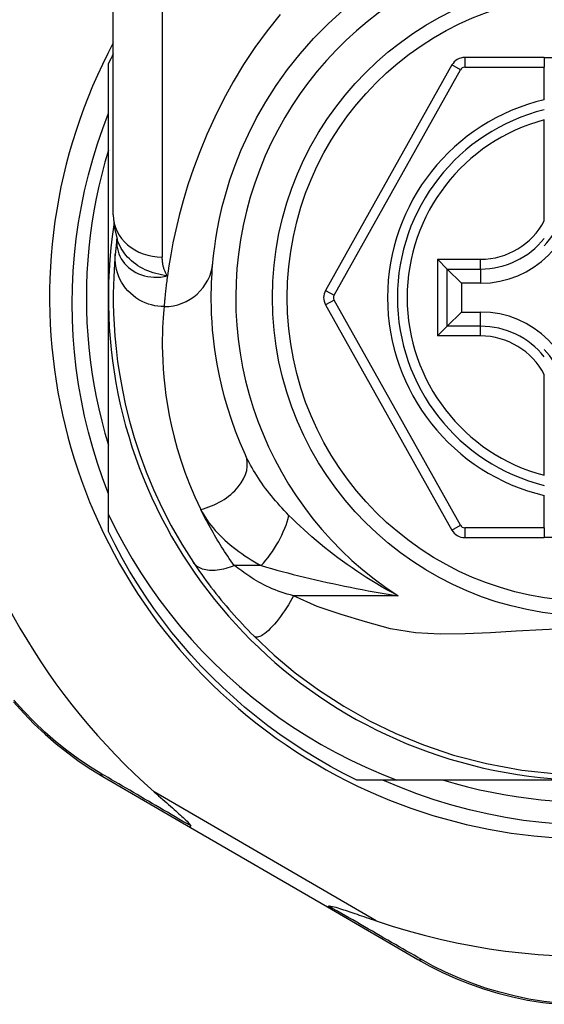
# Model space of a CAD drawing. Header units: inches. Extents: x 17 to 570, y 51 to 268.
# Tile 103 of 211: x 80.863 to 81.285, y 176.291 to 177.083. Entities that reach past the tile are written whole.
import ezdxf

# ---------------------------------------------------------------- set-up
doc = ezdxf.new("R2010")
doc.units = ezdxf.units.IN
doc.header["$MEASUREMENT"] = 0
doc.layers.add('Visible Edges(ANSI)', color=7, linetype='Continuous', lineweight=25)
doc.layers.add('Visible Tangent Edges(ANSI)', color=7, linetype='Continuous', lineweight=25)

msp = doc.modelspace()

# ---------------------------------------------------------------- linework, layer by layer
at = {"layer": 'Visible Edges(ANSI)'}
for p, q in [((80.93817, 176.92555), (80.93817, 177.16281)), ((81.28463, 177.05212), (81.22068, 177.05212)), ((81.28463, 177.05212), (81.28463, 177.04425)), ((81.28463, 177.05212), (81.35943, 177.05212)), ((80.93424, 176.85912), (80.93424, 177.04721)), ((81.21038, 177.04609), (81.10874, 176.8649)), ((81.28463, 177.01817), (81.28463, 177.04425)), ((81.28463, 176.92096), (81.28463, 177.00194)), ((80.9411, 176.90642), (80.94109, 176.90638)), ((81.20652, 176.88211), (81.19868, 176.88996)), ((81.20652, 176.88211), (81.21795, 176.87069)), ((81.23345, 176.87069), (81.21795, 176.87069)), ((81.21795, 176.87069), (81.21795, 176.84755)), ((80.93424, 176.68482), (80.93424, 176.85912)), ((81.10874, 176.85334), (81.21038, 176.67232)), ((81.20652, 176.83613), (81.21795, 176.84755)), ((81.21795, 176.84755), (81.23345, 176.84755)), ((81.19868, 176.82828), (81.20652, 176.83613)), ((81.28463, 176.7163), (81.28463, 176.79728)), ((81.28463, 176.67417), (81.28463, 176.70007)), ((80.93424, 176.67104), (80.93424, 176.68482)), ((81.28463, 176.67417), (81.28463, 176.66629)), ((81.22068, 176.66629), (81.28463, 176.66629)), ((81.35943, 176.66629), (81.28463, 176.66629)), ((80.92967, 176.47433), (81.00034, 176.43328)), ((81.16612, 176.47133), (81.13395, 176.47133)), ((81.32203, 176.47133), (81.16612, 176.47133)), ((81.00034, 176.43328), (81.11023, 176.36945)), ((81.11023, 176.36945), (81.18298, 176.32719))]:
    msp.add_line(p, q, dxfattribs=at)
at = {"layer": 'Visible Edges(ANSI)', "flags": 128}
for points in [[(81.0182, 176.88714), (81.01852, 176.89038), (81.019, 176.89474), (81.0197, 176.90022), (81.02065, 176.90676), (81.02194, 176.91432), (81.02363, 176.92284), (81.02581, 176.93228), (81.02856, 176.9426), (81.03198, 176.95372), (81.03615, 176.96551), (81.04108, 176.97784), (81.0468, 176.99055), (81.05335, 177.00352), (81.06075, 177.01661), (81.06904, 177.02967), (81.07823, 177.04257), (81.08829, 177.05515), (81.09915, 177.06733), (81.11076, 177.07905), (81.12306, 177.09023)], [(80.93424, 176.70133), (80.92964, 176.71357), (80.92542, 176.72596), (80.92159, 176.73847), (80.91816, 176.75107), (80.91512, 176.76377), (80.91249, 176.77654), (80.91026, 176.78938), (80.90843, 176.80229), (80.907, 176.81524), (80.90598, 176.82824), (80.90536, 176.84127), (80.90516, 176.85432), (80.90536, 176.86738), (80.90597, 176.88045), (80.90699, 176.8935), (80.90842, 176.90649), (80.91026, 176.91941), (80.91249, 176.93226), (80.91513, 176.94503), (80.91817, 176.9577), (80.9216, 176.97028), (80.92542, 176.98274), (80.92963, 176.99508), (80.93424, 177.00728)], [(80.93424, 176.97767), (80.93143, 176.96805), (80.92885, 176.95836), (80.92652, 176.94861), (80.92443, 176.93881), (80.92258, 176.92895), (80.92097, 176.91906), (80.91962, 176.90912), (80.9185, 176.89916), (80.91764, 176.88917), (80.91702, 176.87916), (80.91664, 176.86915), (80.91652, 176.85912), (80.91664, 176.8491), (80.91702, 176.83908), (80.91764, 176.82907), (80.9185, 176.81908), (80.91962, 176.80912), (80.92097, 176.79919), (80.92258, 176.78929), (80.92443, 176.77944), (80.92652, 176.76963), (80.92885, 176.75988), (80.93143, 176.75019), (80.93424, 176.74057)], [(80.93817, 176.92555), (80.93888, 176.91601), (80.9412, 176.90612)], [(80.94109, 176.90638), (80.94101, 176.90572), (80.94094, 176.90508), (80.94086, 176.90444), (80.94079, 176.90383), (80.94072, 176.90322), (80.94065, 176.90264), (80.94058, 176.90206), (80.94052, 176.9015), (80.94046, 176.90095), (80.9404, 176.90041), (80.94035, 176.89989), (80.94029, 176.89938), (80.94024, 176.89889), (80.94019, 176.89841), (80.94014, 176.89794), (80.9401, 176.89749), (80.94005, 176.89705), (80.94001, 176.89663), (80.93997, 176.89622), (80.93993, 176.89582), (80.9399, 176.89544), (80.93986, 176.89507), (80.93983, 176.89472), (80.9398, 176.89438)], [(80.9398, 176.89438), (80.93947, 176.89066), (80.93914, 176.88628), (80.93881, 176.88124), (80.93853, 176.87556), (80.93831, 176.86924), (80.93819, 176.86227), (80.9382, 176.85468), (80.93838, 176.84646), (80.93878, 176.83763), (80.93942, 176.8282), (80.94036, 176.81818), (80.94165, 176.80758), (80.94333, 176.79642), (80.94545, 176.78473), (80.94807, 176.77252), (80.95124, 176.75982), (80.95502, 176.74667), (80.95945, 176.73311), (80.96459, 176.71919), (80.9705, 176.70494), (80.97722, 176.69045), (80.9848, 176.67577), (80.99325, 176.661), (81.00265, 176.64618)], [(81.04436, 176.73265), (81.04016, 176.74231), (81.03641, 176.75182), (81.03307, 176.76115), (81.03013, 176.77028), (81.02757, 176.77918), (81.02536, 176.78782), (81.02348, 176.79618), (81.02189, 176.80423), (81.02058, 176.81198), (81.0195, 176.81941), (81.01865, 176.82652), (81.018, 176.8333), (81.01752, 176.83974), (81.0172, 176.84585), (81.01701, 176.8516), (81.01692, 176.85701), (81.01692, 176.86205), (81.017, 176.86674), (81.01713, 176.87106), (81.01731, 176.87502), (81.01752, 176.87861), (81.01775, 176.88183), (81.01798, 176.88468), (81.0182, 176.88714)], [(80.93424, 176.68482), (80.94021, 176.67278), (80.94656, 176.66094), (80.95327, 176.6493), (80.96036, 176.63789), (80.9678, 176.62669), (80.97561, 176.61573), (80.98376, 176.60502), (80.99226, 176.59456), (81.0011, 176.58436), (81.01025, 176.57447), (81.01971, 176.56487), (81.02945, 176.5556), (81.03949, 176.54664), (81.0498, 176.53801), (81.06039, 176.52971), (81.07124, 176.52175), (81.08234, 176.51414), (81.09369, 176.50688), (81.10528, 176.49999), (81.11709, 176.49347), (81.12909, 176.48734), (81.14126, 176.4816), (81.15361, 176.47626), (81.16612, 176.47133)], [(81.13395, 176.47133), (81.12323, 176.47671), (81.11267, 176.48238), (81.10228, 176.48835), (81.09205, 176.49461), (81.082, 176.50115), (81.07214, 176.50796), (81.06247, 176.51505), (81.053, 176.5224), (81.04373, 176.53001), (81.03469, 176.53788), (81.02586, 176.546), (81.01727, 176.55436), (81.00891, 176.56295), (81.00079, 176.57178), (80.99293, 176.58082), (80.98531, 176.59008), (80.97796, 176.59955), (80.97087, 176.60922), (80.96406, 176.61909), (80.95752, 176.62914), (80.95127, 176.63937), (80.9453, 176.64976), (80.93962, 176.66032), (80.93424, 176.67104)], [(81.00265, 176.64618), (81.00424, 176.64382), (81.00588, 176.64142), (81.00757, 176.63899), (81.0093, 176.63653), (81.01108, 176.63405), (81.01291, 176.63155), (81.01478, 176.62903), (81.01669, 176.6265), (81.01864, 176.62396), (81.02063, 176.62142), (81.02266, 176.61887), (81.02472, 176.61632), (81.02681, 176.61378), (81.02892, 176.61126), (81.03106, 176.60876), (81.03321, 176.60628), (81.03539, 176.60382), (81.03758, 176.60137), (81.03979, 176.59895), (81.04202, 176.59656), (81.04426, 176.59419), (81.04652, 176.59184), (81.04879, 176.58952), (81.05107, 176.58723)], [(81.05107, 176.58723), (81.06752, 176.57176), (81.08448, 176.55755), (81.10305, 176.54385), (81.12339, 176.53065), (81.1441, 176.51899), (81.16527, 176.50873), (81.18762, 176.49956), (81.21176, 176.49144), (81.23806, 176.48456), (81.26668, 176.47927), (81.29726, 176.47606)], [(80.858, 176.53428), (80.86616, 176.52511), (80.87463, 176.51641), (80.88337, 176.50817), (80.89234, 176.50041), (80.9015, 176.49314), (80.9108, 176.48637), (80.92021, 176.48009), (80.92967, 176.47433)], [(81.29732, 176.43588), (81.28257, 176.43717), (81.2679, 176.43896), (81.25331, 176.44127), (81.23883, 176.44408), (81.22446, 176.44739), (81.21022, 176.45119), (81.19612, 176.45549), (81.18217, 176.46028), (81.1684, 176.46556), (81.1548, 176.47133)], [(81.20348, 176.47133), (81.2131, 176.46851), (81.22279, 176.46594), (81.23254, 176.46361), (81.24235, 176.46152), (81.2522, 176.45967), (81.2621, 176.45806), (81.27203, 176.4567), (81.28199, 176.45559), (81.29198, 176.45472)], [(80.97109, 176.46183), (80.97283, 176.4603), (80.97455, 176.45879), (80.97624, 176.4573), (80.9779, 176.45584), (80.97953, 176.45441), (80.98113, 176.453), (80.98268, 176.45163), (80.98419, 176.4503), (80.98566, 176.449), (80.98707, 176.44774), (80.98843, 176.44653), (80.98974, 176.44537), (80.99098, 176.44425), (80.99216, 176.44319), (80.99327, 176.44217), (80.99431, 176.44122), (80.99536, 176.44024), (80.99642, 176.43924), (80.99744, 176.43824), (80.99838, 176.43728), (80.9992, 176.4364), (80.99984, 176.43563), (81.00026, 176.435), (81.00039, 176.43447)], [(81.00034, 176.43328), (81.00032, 176.43329), (81.0003, 176.43331), (81.00028, 176.43333), (81.00027, 176.43335), (81.00026, 176.43338), (81.00025, 176.43341), (81.00024, 176.43344), (81.00023, 176.43348), (81.00023, 176.43352), (81.00023, 176.43356), (81.00023, 176.43361), (81.00023, 176.43366), (81.00023, 176.43371), (81.00024, 176.43376), (81.00024, 176.43382), (81.00025, 176.43388), (81.00026, 176.43394), (81.00028, 176.43401), (81.00029, 176.43408), (81.00031, 176.43415), (81.00033, 176.43423), (81.00035, 176.43431), (81.00037, 176.43439), (81.00039, 176.43447)], [(81.11023, 176.36945), (81.11025, 176.36944), (81.11028, 176.36943), (81.1103, 176.36943), (81.11033, 176.36942), (81.11036, 176.36943), (81.11039, 176.36943), (81.11042, 176.36944), (81.11046, 176.36945), (81.11049, 176.36947), (81.11053, 176.36949), (81.11057, 176.36951), (81.11061, 176.36954), (81.11066, 176.36956), (81.1107, 176.3696), (81.11075, 176.36963), (81.1108, 176.36967), (81.11085, 176.36971), (81.1109, 176.36975), (81.11095, 176.3698), (81.11101, 176.36985), (81.11106, 176.36991), (81.11112, 176.36996), (81.11118, 176.37002), (81.11124, 176.37009)], [(81.11124, 176.37009), (81.11198, 176.37023), (81.11305, 176.37009), (81.11429, 176.36983), (81.11562, 176.36948), (81.11705, 176.36908), (81.11856, 176.36863), (81.12013, 176.36814), (81.1217, 176.36764), (81.12323, 176.36714), (81.12468, 176.36666), (81.12609, 176.36619), (81.12757, 176.36569), (81.12911, 176.36517), (81.13071, 176.36463), (81.13237, 176.36406), (81.13409, 176.36348), (81.13587, 176.36287), (81.13769, 176.36225), (81.13956, 176.36161), (81.14147, 176.36095), (81.14343, 176.36028), (81.14543, 176.35959), (81.14746, 176.35889), (81.14953, 176.35819)], [(81.18298, 176.32719), (81.19272, 176.3218), (81.20288, 176.31669), (81.21346, 176.31193), (81.2244, 176.30754), (81.23566, 176.30358), (81.24724, 176.30008), (81.25909, 176.29704), (81.2712, 176.29452), (81.28352, 176.29254), (81.29601, 176.29112)]]:
    msp.add_lwpolyline(points, dxfattribs=at)
at = {"layer": 'Visible Edges(ANSI)'}
msp.add_circle((81.32203, 176.85912), 0.25591, dxfattribs=at)
for centre, radius, start, end in [((81.32118, 176.85912), 0.52953, 136.3272, 168.3795), ((81.32203, 176.85912), 0.43504, 151.92751, 28.07249), ((81.32203, 176.85912), 0.431, 152.95157, 154.12615), ((81.22068, 177.04031), 0.01181, 90, 150.70877), ((81.32203, 176.85912), 0.15551, 103.91643, 256.08357), ((81.23345, 176.9477), 0.07702, 270, 0), ((81.23345, 176.9477), 0.06944, 317.48259, 0), ((81.32203, 176.85912), 0.3878, 171.33391, 340.21195), ((81.11904, 176.85912), 0.01181, 150.70877, 209.31319), ((81.23345, 176.77054), 0.07702, 0, 90), ((81.23345, 176.77054), 0.06944, 0, 42.51741), ((81.32118, 176.85912), 0.52953, 191.6205, 228.6133), ((81.22068, 176.6781), 0.01181, 209.31319, 270), ((81.32118, 176.85912), 0.52953, 251.08535, 297.06854)]:
    msp.add_arc(centre, radius, start, end, dxfattribs=at)
at = {"layer": 'Visible Tangent Edges(ANSI)'}
for p, q in [((80.97754, 177.16281), (80.97754, 176.89166)), ((81.22068, 177.05212), (81.22068, 177.04425)), ((81.11561, 176.86105), (81.21725, 177.04224)), ((81.21725, 177.04224), (81.21038, 177.04609)), ((81.22068, 177.04425), (81.28463, 177.04425)), ((81.19868, 176.88996), (81.23345, 176.88996)), ((81.19868, 176.88996), (81.19868, 176.82828)), ((81.23345, 176.88211), (81.23345, 176.88996)), ((81.20652, 176.88211), (81.23345, 176.88211)), ((81.20652, 176.83613), (81.20652, 176.88211)), ((81.23345, 176.88211), (81.23345, 176.87069)), ((81.10874, 176.8649), (81.11561, 176.86105)), ((81.11561, 176.8572), (81.10874, 176.85334)), ((81.21725, 176.67618), (81.11561, 176.8572)), ((81.23345, 176.83613), (81.23345, 176.84755)), ((81.23345, 176.83613), (81.20652, 176.83613)), ((81.23345, 176.82828), (81.23345, 176.83613)), ((81.23345, 176.82828), (81.19868, 176.82828)), ((81.21038, 176.67232), (81.21725, 176.67618)), ((81.22068, 176.67417), (81.22068, 176.66629)), ((81.28463, 176.67417), (81.22068, 176.67417)), ((81.05707, 176.64372), (81.03541, 176.64372)), ((81.16707, 176.61941), (81.08314, 176.61941)), ((81.14953, 176.35819), (80.97109, 176.46183))]:
    msp.add_line(p, q, dxfattribs=at)
at = {"layer": 'Visible Tangent Edges(ANSI)', "flags": 128}
for points in [[(81.07227, 177.08665), (81.06184, 177.07361), (81.05204, 177.0602), (81.0429, 177.04646), (81.03446, 177.03247), (81.02674, 177.01837), (81.01971, 177.00424), (81.01336, 176.99021), (81.00766, 176.97636), (81.00261, 176.96282), (80.99817, 176.94968), (80.99434, 176.93704), (80.99108, 176.92501), (80.98838, 176.9137), (80.98614, 176.90317), (80.98432, 176.89345), (80.98285, 176.88458), (80.98168, 176.87659)], [(80.941, 176.9051), (80.94097, 176.90292), (80.94112, 176.90073), (80.94146, 176.89857), (80.94198, 176.89643), (80.94268, 176.89435), (80.94356, 176.89232), (80.94461, 176.89036), (80.94583, 176.88847), (80.94721, 176.88667), (80.94875, 176.88497), (80.95044, 176.88339), (80.95227, 176.88192), (80.95423, 176.88058), (80.95631, 176.87937), (80.95852, 176.87832), (80.96082, 176.87741), (80.96323, 176.87667), (80.96571, 176.87611), (80.96826, 176.87571), (80.97087, 176.8755), (80.97353, 176.87548), (80.97622, 176.87565), (80.97895, 176.87602), (80.98168, 176.87659)], [(80.94109, 176.90638), (80.94109, 176.90634), (80.94109, 176.90631), (80.94108, 176.90627), (80.94108, 176.90623), (80.94107, 176.90619), (80.94107, 176.90615), (80.94107, 176.90611), (80.94106, 176.90606), (80.94106, 176.90601), (80.94105, 176.90597), (80.94105, 176.90592), (80.94105, 176.90586), (80.94104, 176.90581), (80.94104, 176.90575), (80.94103, 176.9057), (80.94103, 176.90564), (80.94103, 176.90558), (80.94102, 176.90551), (80.94102, 176.90545), (80.94101, 176.90538), (80.94101, 176.90531), (80.94101, 176.90524), (80.941, 176.90517), (80.941, 176.9051)], [(80.98168, 176.87659), (80.9793, 176.87694), (80.97695, 176.87737), (80.97465, 176.87787), (80.97239, 176.87845), (80.97018, 176.8791), (80.96802, 176.87984), (80.96591, 176.88065), (80.96385, 176.88155), (80.96184, 176.88253), (80.9599, 176.88361), (80.95801, 176.88477), (80.95619, 176.88601), (80.95444, 176.88734), (80.95278, 176.88873), (80.95119, 176.89021), (80.9497, 176.89175), (80.94829, 176.89336), (80.94697, 176.89503), (80.94575, 176.89676), (80.94462, 176.89854), (80.9436, 176.90038), (80.94269, 176.90226), (80.94189, 176.90418), (80.94119, 176.90613)], [(80.979, 176.85189), (80.97655, 176.85198), (80.97404, 176.85222), (80.97149, 176.85263), (80.96892, 176.85321), (80.96635, 176.85399), (80.96379, 176.85495), (80.96127, 176.8561), (80.9588, 176.85745), (80.95641, 176.85898), (80.95412, 176.8607), (80.95196, 176.86258), (80.94993, 176.86462), (80.94806, 176.8668), (80.94636, 176.86911), (80.94485, 176.87152), (80.94352, 176.87401), (80.94239, 176.87656), (80.94146, 176.87914), (80.94073, 176.88175), (80.94019, 176.88435), (80.93984, 176.88693), (80.93966, 176.88947), (80.93965, 176.89196), (80.9398, 176.89438)], [(80.98168, 176.87659), (80.98134, 176.87714), (80.98101, 176.8777), (80.9807, 176.87827), (80.9804, 176.87884), (80.98011, 176.87942), (80.97985, 176.88001), (80.97959, 176.8806), (80.97935, 176.8812), (80.97913, 176.88181), (80.97892, 176.88243), (80.97873, 176.88305), (80.97855, 176.88368), (80.97839, 176.88431), (80.97824, 176.88495), (80.97811, 176.8856), (80.97799, 176.88625), (80.97788, 176.88691), (80.97779, 176.88757), (80.97772, 176.88824), (80.97765, 176.88892), (80.97761, 176.8896), (80.97757, 176.89028), (80.97755, 176.89097), (80.97754, 176.89166)], [(80.98168, 176.87659), (80.98149, 176.87513), (80.9813, 176.87371), (80.98112, 176.87232), (80.98095, 176.87096), (80.98079, 176.86965), (80.98064, 176.86837), (80.98049, 176.86713), (80.98035, 176.86592), (80.98022, 176.86475), (80.9801, 176.86363), (80.97999, 176.86254), (80.97988, 176.86148), (80.97977, 176.86047), (80.97968, 176.8595), (80.97959, 176.85856), (80.9795, 176.85766), (80.97942, 176.8568), (80.97935, 176.85598), (80.97928, 176.8552), (80.97921, 176.85446), (80.97915, 176.85376), (80.9791, 176.8531), (80.97905, 176.85248), (80.979, 176.85189)], [(80.979, 176.85189), (80.97875, 176.84929), (80.97849, 176.84629), (80.97823, 176.84289), (80.97799, 176.8391), (80.97779, 176.83493), (80.97764, 176.83036), (80.97755, 176.82542), (80.97755, 176.82009), (80.97765, 176.81439), (80.97787, 176.80832), (80.97823, 176.80188), (80.97877, 176.79507), (80.97951, 176.78792), (80.98047, 176.78042), (80.98168, 176.77258), (80.98316, 176.7644), (80.98495, 176.7559), (80.98708, 176.74708), (80.98958, 176.73796), (80.99247, 176.72858), (80.99579, 176.71894), (80.99955, 176.70909), (81.00379, 176.69906), (81.00853, 176.68887)], [(81.07938, 176.68411), (81.0775, 176.68601), (81.07565, 176.68793), (81.07384, 176.68987), (81.07205, 176.69182), (81.0703, 176.69379), (81.06858, 176.69577), (81.06689, 176.69777), (81.06525, 176.69977), (81.06364, 176.70178), (81.06206, 176.7038), (81.06053, 176.70583), (81.05903, 176.70787), (81.05758, 176.70991), (81.05616, 176.71196), (81.05478, 176.71402), (81.05344, 176.71609), (81.05214, 176.71817), (81.05088, 176.72024), (81.04967, 176.72232), (81.04851, 176.7244), (81.04739, 176.72647), (81.04633, 176.72854), (81.04532, 176.7306), (81.04436, 176.73265)], [(81.03541, 176.64372), (81.03406, 176.64562), (81.03273, 176.64752), (81.03143, 176.64943), (81.03015, 176.65132), (81.02889, 176.65321), (81.02766, 176.65509), (81.02644, 176.65698), (81.02524, 176.65887), (81.02406, 176.66076), (81.02289, 176.66265), (81.02175, 176.66454), (81.02062, 176.66643), (81.01951, 176.66831), (81.01842, 176.6702), (81.01735, 176.67208), (81.0163, 176.67396), (81.01526, 176.67584), (81.01424, 176.67772), (81.01325, 176.67959), (81.01227, 176.68145), (81.01131, 176.68331), (81.01036, 176.68517), (81.00944, 176.68702), (81.00853, 176.68887)], [(81.00853, 176.68887), (81.00964, 176.68672), (81.01085, 176.68457), (81.01216, 176.68244), (81.01358, 176.68033), (81.01508, 176.67823), (81.01668, 176.67615), (81.01836, 176.6741), (81.02012, 176.67206), (81.02196, 176.67006), (81.02387, 176.66808), (81.02585, 176.66614), (81.0279, 176.66422), (81.03001, 176.66233), (81.03219, 176.66048), (81.03443, 176.65865), (81.03673, 176.65685), (81.0391, 176.65509), (81.04152, 176.65335), (81.04399, 176.65165), (81.04651, 176.64999), (81.04908, 176.64836), (81.0517, 176.64678), (81.05437, 176.64523), (81.05707, 176.64372)], [(81.16707, 176.61941), (81.16274, 176.62173), (81.15846, 176.62409), (81.15423, 176.6265), (81.15005, 176.62896), (81.14594, 176.63146), (81.14188, 176.634), (81.13787, 176.63658), (81.13393, 176.6392), (81.13005, 176.64184), (81.12622, 176.64452), (81.12246, 176.64723), (81.11876, 176.64997), (81.11513, 176.65273), (81.11155, 176.65551), (81.10804, 176.65832), (81.10458, 176.66115), (81.10119, 176.664), (81.09786, 176.66687), (81.09459, 176.66974), (81.0914, 176.67262), (81.08827, 176.67551), (81.08522, 176.67839), (81.08226, 176.68126), (81.07938, 176.68411)], [(81.03541, 176.64372), (81.03373, 176.64305), (81.03203, 176.64244), (81.03032, 176.64188), (81.0286, 176.64138), (81.02688, 176.64094), (81.02517, 176.64057), (81.02347, 176.64026), (81.02179, 176.64003), (81.02014, 176.63987), (81.01852, 176.63979), (81.01694, 176.63979), (81.01542, 176.63986), (81.01394, 176.64001), (81.01253, 176.64024), (81.01119, 176.64055), (81.00992, 176.64092), (81.00872, 176.64137), (81.0076, 176.64189), (81.00656, 176.64247), (81.00561, 176.64311), (81.00474, 176.64381), (81.00396, 176.64455), (81.00326, 176.64535), (81.00265, 176.64618)], [(81.08314, 176.61941), (81.08056, 176.6201), (81.07801, 176.62082), (81.0755, 176.62159), (81.07303, 176.62241), (81.0706, 176.62326), (81.06822, 176.62416), (81.0659, 176.6251), (81.06363, 176.62607), (81.06143, 176.62709), (81.0593, 176.62814), (81.05724, 176.62922), (81.05526, 176.63033), (81.05337, 176.63146), (81.05154, 176.63261), (81.04975, 176.63375), (81.048, 176.63489), (81.04629, 176.63602), (81.04461, 176.63715), (81.04298, 176.63827), (81.04138, 176.63939), (81.03982, 176.64049), (81.0383, 176.64158), (81.03683, 176.64266), (81.03541, 176.64372)], [(81.05707, 176.64372), (81.0612, 176.64253), (81.06541, 176.64134), (81.06969, 176.64016), (81.07402, 176.639), (81.07841, 176.63784), (81.08284, 176.6367), (81.08731, 176.63558), (81.09181, 176.63447), (81.09634, 176.63338), (81.1009, 176.63231), (81.10548, 176.63126), (81.11009, 176.63023), (81.11472, 176.62922), (81.11938, 176.62822), (81.12406, 176.62725), (81.12877, 176.62629), (81.1335, 176.62536), (81.13825, 176.62444), (81.14301, 176.62355), (81.1478, 176.62268), (81.1526, 176.62183), (81.15741, 176.621), (81.16224, 176.6202), (81.16707, 176.61941)], [(81.08314, 176.61941), (81.08181, 176.61705), (81.08042, 176.61466), (81.07896, 176.61225), (81.07744, 176.60985), (81.07587, 176.60747), (81.07426, 176.60513), (81.07262, 176.60285), (81.07096, 176.60066), (81.06929, 176.59856), (81.06762, 176.59659), (81.06598, 176.59475), (81.06437, 176.59307), (81.0628, 176.59156), (81.06129, 176.59023), (81.05985, 176.58909), (81.05849, 176.58815), (81.05721, 176.58739), (81.05603, 176.58684), (81.05495, 176.58648), (81.05397, 176.5863), (81.05309, 176.58629), (81.05231, 176.58646), (81.05164, 176.58677), (81.05107, 176.58723)], [(81.30483, 176.5931), (81.28314, 176.59221), (81.26192, 176.59101), (81.24125, 176.58977), (81.22098, 176.58883), (81.20101, 176.58862), (81.18109, 176.58971), (81.16097, 176.59281), (81.14093, 176.5984), (81.12131, 176.60433), (81.10207, 176.61078), (81.08314, 176.61941)], [(80.92824, 176.47669), (80.919, 176.48237), (80.90982, 176.48855), (80.90073, 176.49522), (80.89179, 176.50236), (80.88303, 176.50998), (80.87449, 176.51806), (80.86622, 176.5266), (80.85824, 176.53559)], [(81.00039, 176.43447), (80.99724, 176.43631), (80.9941, 176.43815), (80.99097, 176.43997), (80.98786, 176.44179), (80.98475, 176.44361), (80.98165, 176.44542), (80.97857, 176.44722), (80.9755, 176.44901), (80.97244, 176.4508), (80.9694, 176.45258), (80.96636, 176.45436), (80.96334, 176.45613), (80.96034, 176.45789), (80.95734, 176.45964), (80.95436, 176.46138), (80.9514, 176.46312), (80.94845, 176.46485), (80.94552, 176.46657), (80.9426, 176.46828), (80.93969, 176.46998), (80.93681, 176.47167), (80.93394, 176.47335), (80.93108, 176.47503), (80.92824, 176.47669)], [(81.18578, 176.32711), (81.18285, 176.32879), (81.17991, 176.33049), (81.17695, 176.33219), (81.17397, 176.33391), (81.17097, 176.33563), (81.16796, 176.33737), (81.16493, 176.33911), (81.16188, 176.34087), (81.15882, 176.34263), (81.15574, 176.3444), (81.15265, 176.34619), (81.14954, 176.34798), (81.14642, 176.34978), (81.14328, 176.35159), (81.14013, 176.3534), (81.13697, 176.35523), (81.1338, 176.35706), (81.13061, 176.3589), (81.12741, 176.36074), (81.1242, 176.3626), (81.12098, 176.36446), (81.11774, 176.36633), (81.1145, 176.3682), (81.11124, 176.37009)], [(81.29654, 176.29208), (81.28431, 176.29346), (81.27224, 176.29538), (81.26038, 176.29783), (81.24877, 176.30078), (81.23743, 176.30418), (81.22639, 176.30803), (81.21567, 176.31228), (81.2053, 176.31691), (81.19533, 176.32187), (81.18578, 176.32711)]]:
    msp.add_lwpolyline(points, dxfattribs=at)
at = {"layer": 'Visible Tangent Edges(ANSI)'}
msp.add_circle((81.32203, 176.85912), 0.24409, dxfattribs=at)
for centre, radius, start, end in [((81.32203, 176.85912), 0.28543, 302.8812, 237.1188), ((81.22068, 177.04031), 0.00394, 90, 150.70877), ((81.32203, 176.85912), 0.16339, 103.23324, 256.76676), ((81.32203, 176.85912), 0.14764, 104.67485, 255.32515), ((81.23345, 176.9477), 0.05775, 270, 332.41478), ((81.23345, 176.9477), 0.06559, 270, 321.29033), ((81.11904, 176.85912), 0.00394, 150.70877, 209.31319), ((81.23345, 176.77054), 0.06559, 38.70967, 90), ((81.23345, 176.77054), 0.05775, 27.58522, 90), ((81.22068, 176.6781), 0.00394, 209.31319, 270)]:
    msp.add_arc(centre, radius, start, end, dxfattribs=at)
for centre, major_axis, ratio, start_param, end_param in [((80.97754, 176.92555), (-0.03937, 0), 0.860915, 0, 1.570796), ((80.74468, 176.91914), (0.19646, -0.01245), 0.394768, 6.26267, 6.279105), ((80.979, 176.89076), (0.0392, -0.00362), 0.987056, 4.803178, 6.283185), ((81.00853, 176.71634), (0.03583, 0.01632), 0.663135, 4.419079, 6.283185), ((81.05707, 176.66802), (-0.01985, -0.034), 0.367954, 1.008544, 2.26339), ((80.9347, 176.48297), (-0.00502, -0.00865), 0.487239, 5.762078, 6.283185), ((81.188, 176.33584), (-0.00502, -0.00865), 0.492909, 0, 0.523212)]:
    msp.add_ellipse(centre, major_axis=major_axis, ratio=ratio, start_param=start_param, end_param=end_param, dxfattribs=at)

doc.saveas('drawing.dxf')
